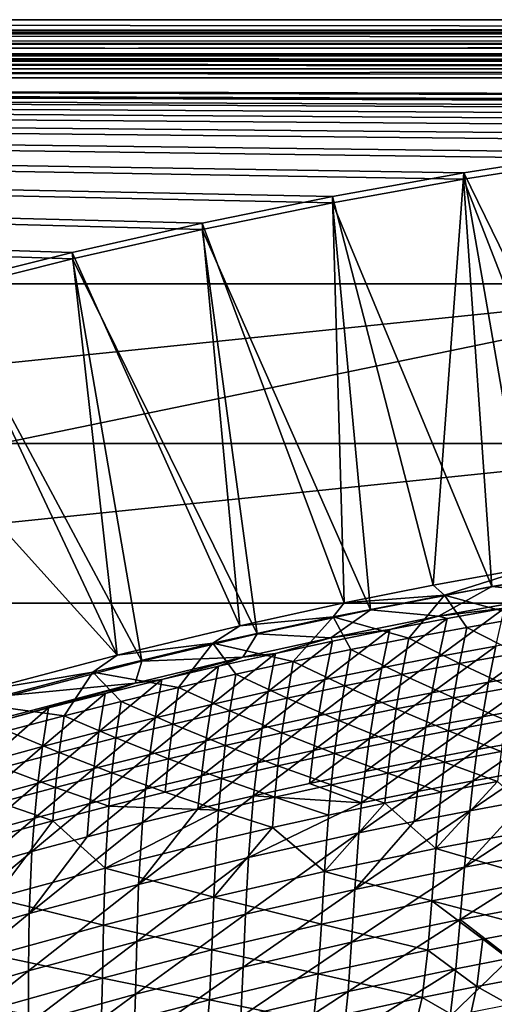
# Model space of a CAD drawing. Header units: metres. Extents: x 0 to 1400, y -1400 to 0.
# Tile 187 of 256: x 698 to 758, y -123 to 0. Entities that reach past the tile are written whole.
import ezdxf

# ---------------------------------------------------------------- set-up
doc = ezdxf.new("R2010")
doc.units = ezdxf.units.M

msp = doc.modelspace()

# ---------------------------------------------------------------- linework, layer by layer
at = {"layer": 'None'}
for points in [[(11.242748, -1.294015, -5.865956), (1290.58252, -1.294015, -5.865956), (9.948733, 0, -80)], [(1290.58252, -1.294015, -5.865956), (1291.388062, 0, -80), (9.948733, 0, -80)], [(1291.388062, -2.999513, -80.052353), (9.948733, -2.999543, -80.052361), (1291.388062, 0, -80)], [(9.948733, -2.999543, -80.052361), (9.948733, 0, -80), (1291.388062, 0, -80)], [(11.242748, -1.777934, -3.61347), (1290.58313, -1.426031, -4.71613), (11.242748, -1.294015, -5.865956)], [(1290.58313, -1.426031, -4.71613), (1290.58313, -1.331961, -5.287838), (11.242748, -1.294015, -5.865956)], [(11.242748, -1.294015, -5.865956), (1290.58313, -1.331961, -5.287838), (1290.58252, -1.294015, -5.865956)], [(11.242748, -1.777934, -3.61347), (1290.58313, -1.777693, -3.61342), (1290.58313, -1.426031, -4.71613)], [(1290.58313, -2.33552, -2.599289), (1290.58313, -1.777693, -3.61342), (11.242748, -1.777934, -3.61347)], [(11.242748, -3.078722, -1.711938), (1290.58313, -2.33552, -2.599289), (11.242748, -1.777934, -3.61347)], [(11.242748, -3.078722, -1.711938), (1290.58313, -3.078547, -1.711852), (1290.58313, -2.33552, -2.599289)], [(9.948733, -2.999543, -80.052361), (1291.388062, -2.999513, -80.052353), (11.242748, -4.293558, -5.918313)], [(1291.388062, -2.999513, -80.052353), (1290.58313, -4.293558, -5.918313), (11.242748, -4.293558, -5.918313)], [(1290.58313, -3.978847, -0.984463), (1290.58313, -3.078547, -1.711852), (11.242748, -3.078722, -1.711938)], [(11.242748, -5.002666, -0.444534), (1290.58313, -3.978847, -0.984463), (11.242748, -3.078722, -1.711938)], [(1290.58313, -5.002582, -0.444461), (1290.58313, -3.978847, -0.984463), (11.242748, -5.002666, -0.444534)], [(11.242748, -4.534307, -4.797701), (11.242748, -4.293558, -5.918313), (1290.58313, -4.534073, -4.797638)], [(11.242748, -4.293558, -5.918313), (1290.58313, -4.293558, -5.918313), (1290.58313, -4.534073, -4.797638)], [(11.242748, -4.534307, -4.797701), (1290.58313, -4.534073, -4.797638), (1290.58313, -5.181283, -3.851596)], [(11.242748, -5.181449, -3.851689), (11.242748, -4.534307, -4.797701), (1290.58313, -5.181283, -3.851596)], [(1290.58313, -6.111274, -0.112144), (1290.58313, -5.002582, -0.444461), (11.242748, -5.002666, -0.444534)], [(1290.58313, -6.111274, -0.112144), (11.242748, -5.002666, -0.444534), (11.242748, -7.263255)], [(11.242748, -5.181449, -3.851689), (1290.58313, -5.181283, -3.851596), (1290.58313, -6.138533, -3.221081)], [(11.242748, -6.138612, -3.221156), (11.242748, -5.181449, -3.851689), (1290.58313, -6.138533, -3.221081)], [(1290.58252, -7.263255), (1290.58313, -6.111274, -0.112144), (11.242748, -7.263255)], [(11.242748, -6.138612, -3.221156), (1290.58313, -6.138533, -3.221081), (1290.58313, -7.263255, -3)], [(11.242748, -7.263255, -3), (11.242748, -6.138612, -3.221156), (1290.58313, -7.263255, -3)], [(836.949829, -10.977645), (853.625793, -10.405228), (11.242748, -7.263255)], [(853.625793, -10.405228), (870.310974, -10.261849), (11.242748, -7.263255)], [(11.242748, -7.263255), (870.310974, -10.261849), (1290.58252, -7.263255)], [(688.825378, -34.007324), (705.013, -29.960176), (11.242748, -7.263255)], [(705.013, -29.960176), (721.284912, -26.266157), (11.242748, -7.263255)], [(11.242748, -7.263255), (721.284912, -26.266157), (737.634521, -22.93314)], [(737.634521, -22.93314), (754.055054, -19.969168), (11.242748, -7.263255)], [(754.055054, -19.969168), (770.539185, -17.38246), (11.242748, -7.263255)], [(11.242748, -7.263255), (770.539185, -17.38246), (787.079224, -15.18139)], [(787.079224, -15.18139), (803.666931, -13.374467), (11.242748, -7.263255)], [(803.666931, -13.374467), (820.293579, -11.970314), (11.242748, -7.263255)], [(11.242748, -7.263255), (820.293579, -11.970314), (836.949829, -10.977645)], [(1290.58313, -7.263255, -3), (870.462891, -9.488538, -3), (11.242748, -7.263255, -3)], [(870.462891, -9.488538, -3), (853.758728, -9.628205, -3), (11.242748, -7.263255, -3)], [(11.242748, -7.263255, -3), (853.758728, -9.628205, -3), (837.063599, -10.197457, -3)], [(837.063599, -10.197457, -3), (820.388184, -11.187504, -3), (11.242748, -7.263255, -3)], [(820.388184, -11.187504, -3), (803.74231, -12.58958, -3), (11.242748, -7.263255, -3)], [(11.242748, -7.263255, -3), (803.74231, -12.58958, -3), (787.135315, -14.394966, -3)], [(787.135315, -14.394966, -3), (770.575989, -16.595037, -3), (11.242748, -7.263255, -3)], [(770.575989, -16.595037, -3), (754.07251, -19.181286, -3), (11.242748, -7.263255, -3)], [(11.242748, -7.263255, -3), (754.07251, -19.181286, -3), (737.63269, -22.145329, -3)], [(737.63269, -22.145329, -3), (721.263855, -25.478949, -3), (11.242748, -7.263255, -3)], [(721.263855, -25.478949, -3), (704.972717, -29.174078, -3), (11.242748, -7.263255, -3)], [(11.242748, -7.263255, -3), (704.972717, -29.174078, -3), (688.765869, -33.222866, -3)], [(770.575989, -16.595037, -3), (777.110229, -66.281952, -32.12991), (754.07251, -19.181286, -3)], [(754.055054, -19.969168), (772.894348, -68.432579, -29.544744), (770.539185, -17.38246)], [(754.07251, -19.181286, -3), (750.232056, -70.843529, -32.129791), (737.63269, -22.145329, -3)], [(754.07251, -19.181286, -3), (762.713806, -68.584549, -32.129856), (750.232056, -70.843529, -32.129791)], [(777.110229, -66.281952, -32.12991), (762.713806, -68.584549, -32.129856), (754.07251, -19.181286, -3)], [(737.634521, -22.93314), (757.604858, -70.995949, -29.54468), (754.055054, -19.969168)], [(757.604858, -70.995949, -29.54468), (772.894348, -68.432579, -29.544744), (754.055054, -19.969168)], [(737.63269, -22.145329, -3), (739.072205, -73.067513, -32.129719), (721.263855, -25.478949, -3)], [(750.232056, -70.843529, -32.129791), (739.072205, -73.067513, -32.129719), (737.63269, -22.145329, -3)], [(721.284912, -26.266157), (742.378723, -73.911308, -29.54459), (737.634521, -22.93314)], [(742.378723, -73.911308, -29.54459), (757.604858, -70.995949, -29.54468), (737.634521, -22.93314)], [(721.263855, -25.478949, -3), (726.00415, -75.914383, -32.129616), (704.972717, -29.174078, -3)], [(739.072205, -73.067513, -32.129719), (726.00415, -75.914383, -32.129616), (721.263855, -25.478949, -3)], [(705.013, -29.960176), (728.179688, -76.951935, -29.544481), (721.284912, -26.266157)], [(728.179688, -76.951935, -29.544481), (742.378723, -73.911308, -29.54459), (721.284912, -26.266157)], [(704.972717, -29.174078, -3), (710.605713, -79.60144, -32.129463), (688.765869, -33.222866, -3)], [(726.00415, -75.914383, -32.129616), (710.605713, -79.60144, -32.129463), (704.972717, -29.174078, -3)], [(688.825378, -34.007324), (713.693542, -80.370522, -29.544344), (705.013, -29.960176)], [(713.693542, -80.370522, -29.544344), (728.179688, -76.951935, -29.544481), (705.013, -29.960176)], [(710.605713, -79.60144, -32.129463), (672.649414, -37.617607, -3), (688.765869, -33.222866, -3)], [(697.369019, -84.601967, -29.544153), (713.693542, -80.370522, -29.544344), (688.825378, -34.007324)], [(710.605713, -79.60144, -32.129463), (693.795593, -84.03299, -32.129261), (672.649414, -37.617607, -3)], [(750.232056, -70.843529, -32.129791), (762.713806, -68.584549, -32.129856), (751.658691, -72.073235, -32.845051)], [(751.658691, -72.073235, -32.845051), (762.713806, -68.584549, -32.129856), (767.087219, -69.394539, -32.844913)], [(757.604858, -70.995949, -29.54468), (766.683533, -71.903687, -30.960613), (772.894348, -68.432579, -29.544744)], [(751.658691, -72.073235, -32.845051), (767.087219, -69.394539, -32.844913), (761.727295, -74.841988, -60.681328)], [(739.072205, -73.067513, -32.129719), (750.232056, -70.843529, -32.129791), (751.658691, -72.073235, -32.845051)], [(742.378723, -73.911308, -29.54459), (750.917419, -74.716507, -30.96006), (757.604858, -70.995949, -29.54468)], [(750.917419, -74.716507, -30.96006), (766.683533, -71.903687, -30.960613), (757.604858, -70.995949, -29.54468)], [(739.072205, -73.067513, -32.129719), (751.658691, -72.073235, -32.845051), (737.718201, -74.807327, -32.845058)], [(737.718201, -74.807327, -32.845058), (751.658691, -72.073235, -32.845051), (747.172607, -77.474823, -60.683544)], [(751.658691, -72.073235, -32.845051), (754.44104, -76.119492, -60.682446), (747.172607, -77.474823, -60.683544)], [(766.683533, -71.903687, -30.960613), (750.917419, -74.716507, -30.96006), (759.16864, -73.727127, -32.349682)], [(754.44104, -76.119492, -60.682446), (751.658691, -72.073235, -32.845051), (761.727295, -74.841988, -60.681328)], [(726.00415, -75.914383, -32.129616), (739.072205, -73.067513, -32.129719), (737.718201, -74.807327, -32.845058)], [(728.179688, -76.951935, -29.544481), (737.40448, -77.435829, -30.959568), (742.378723, -73.911308, -29.54459)], [(737.40448, -77.435829, -30.959568), (750.917419, -74.716507, -30.96006), (742.378723, -73.911308, -29.54459)], [(750.917419, -74.716507, -30.96006), (751.972351, -75.024422, -32.349884), (759.16864, -73.727127, -32.349682)], [(759.16864, -73.727127, -32.349682), (750.930176, -79.787529, -60.209412), (758.085693, -78.478088, -60.208244)], [(759.16864, -73.727127, -32.349682), (751.972351, -75.024422, -32.349884), (750.930176, -79.787529, -60.209412)], [(726.00415, -75.914383, -32.129616), (737.718201, -74.807327, -32.845058), (722.596985, -78.108124, -32.8451)], [(722.596985, -78.108124, -32.8451), (737.718201, -74.807327, -32.845058), (732.690613, -80.416451, -60.685677)], [(732.690613, -80.416451, -60.685677), (737.718201, -74.807327, -32.845058), (739.922424, -78.907349, -60.68462)], [(750.917419, -74.716507, -30.96006), (737.40448, -77.435829, -30.959568), (744.78949, -76.398773, -32.350098)], [(737.718201, -74.807327, -32.845058), (747.172607, -77.474823, -60.683544), (739.922424, -78.907349, -60.68462)], [(751.972351, -75.024422, -32.349884), (743.788391, -81.173332, -60.210564), (750.930176, -79.787529, -60.209412)], [(743.788391, -81.173332, -60.210564), (751.972351, -75.024422, -32.349884), (744.78949, -76.398773, -32.350098)], [(751.972351, -75.024422, -32.349884), (750.917419, -74.716507, -30.96006), (744.78949, -76.398773, -32.350098)], [(754.44104, -76.119492, -60.682446), (761.727295, -74.841988, -60.681328), (760.782043, -79.357216, -88.560524)], [(710.605713, -79.60144, -32.129463), (726.00415, -75.914383, -32.129616), (722.596985, -78.108124, -32.8451)], [(744.78949, -76.398773, -32.350098), (737.620422, -77.849449, -32.350334), (736.661011, -82.634758, -60.211704)], [(736.661011, -82.634758, -60.211704), (743.788391, -81.173332, -60.210564), (744.78949, -76.398773, -32.350098)], [(744.78949, -76.398773, -32.350098), (737.40448, -77.435829, -30.959568), (737.620422, -77.849449, -32.350334)], [(747.172607, -77.474823, -60.683544), (754.44104, -76.119492, -60.682446), (753.536621, -80.646431, -88.562721)], [(754.44104, -76.119492, -60.682446), (760.782043, -79.357216, -88.560524), (753.536621, -80.646431, -88.562721)], [(713.693542, -80.370522, -29.544344), (726.385986, -79.861595, -30.959169), (728.179688, -76.951935, -29.544481)], [(726.385986, -79.861595, -30.959169), (737.40448, -77.435829, -30.959568), (728.179688, -76.951935, -29.544481)], [(737.40448, -77.435829, -30.959568), (726.385986, -79.861595, -30.959169), (730.465698, -79.375687, -32.350582)], [(737.40448, -77.435829, -30.959568), (730.465698, -79.375687, -32.350582), (737.620422, -77.849449, -32.350334)], [(739.922424, -78.907349, -60.68462), (747.172607, -77.474823, -60.683544), (746.309448, -82.012909, -88.564865)], [(747.172607, -77.474823, -60.683544), (753.536621, -80.646431, -88.562721), (746.309448, -82.012909, -88.564865)], [(765.254456, -77.245796, -60.207069), (758.085693, -78.478088, -60.208244), (757.171143, -83.001678, -88.106613)], [(765.254456, -77.245796, -60.207069), (757.171143, -83.001678, -88.106613), (764.299866, -81.757675, -88.104462)], [(710.605713, -79.60144, -32.129463), (722.596985, -78.108124, -32.8451), (707.561584, -81.734589, -32.845119)], [(707.561584, -81.734589, -32.845119), (722.596985, -78.108124, -32.8451), (718.283325, -83.661873, -60.687717)], [(718.283325, -83.661873, -60.687717), (722.596985, -78.108124, -32.8451), (725.477478, -82.001503, -60.68671)], [(725.477478, -82.001503, -60.68671), (722.596985, -78.108124, -32.8451), (732.690613, -80.416451, -60.685677)], [(737.620422, -77.849449, -32.350334), (730.465698, -79.375687, -32.350582), (729.54834, -84.171028, -60.212826)], [(737.620422, -77.849449, -32.350334), (729.54834, -84.171028, -60.212826), (736.661011, -82.634758, -60.211704)], [(739.10083, -83.456001, -88.56694), (732.690613, -80.416451, -60.685677), (739.922424, -78.907349, -60.68462)], [(746.309448, -82.012909, -88.564865), (739.10083, -83.456001, -88.56694), (739.922424, -78.907349, -60.68462)], [(758.085693, -78.478088, -60.208244), (750.930176, -79.787529, -60.209412), (750.056091, -84.32225, -88.108711)], [(758.085693, -78.478088, -60.208244), (750.056091, -84.32225, -88.108711), (757.171143, -83.001678, -88.106613)], [(693.795593, -84.03299, -32.129261), (710.605713, -79.60144, -32.129463), (707.561584, -81.734589, -32.845119)], [(712.859863, -83.09288, -30.958696), (726.385986, -79.861595, -30.959169), (713.693542, -80.370522, -29.544344)], [(726.385986, -79.861595, -30.959169), (712.859863, -83.09288, -30.958696), (716.201355, -82.651909, -32.351131)], [(723.325867, -80.976753, -32.350849), (726.385986, -79.861595, -30.959169), (716.201355, -82.651909, -32.351131)], [(730.465698, -79.375687, -32.350582), (722.45105, -85.781395, -60.213932), (729.54834, -84.171028, -60.212826)], [(730.465698, -79.375687, -32.350582), (723.325867, -80.976753, -32.350849), (722.45105, -85.781395, -60.213932)], [(726.385986, -79.861595, -30.959169), (723.325867, -80.976753, -32.350849), (730.465698, -79.375687, -32.350582)], [(750.930176, -79.787529, -60.209412), (742.955139, -85.71862, -88.110748), (750.056091, -84.32225, -88.108711)], [(750.930176, -79.787529, -60.209412), (743.788391, -81.173332, -60.210564), (742.955139, -85.71862, -88.110748)], [(753.536621, -80.646431, -88.562721), (760.782043, -79.357216, -88.560524), (759.987305, -83.657928, -116.462608)], [(697.369019, -84.601967, -29.544153), (712.859863, -83.09288, -30.958696), (713.693542, -80.370522, -29.544344)], [(723.325867, -80.976753, -32.350849), (715.369507, -87.465088, -60.215019), (722.45105, -85.781395, -60.213932)], [(716.201355, -82.651909, -32.351131), (715.369507, -87.465088, -60.215019), (723.325867, -80.976753, -32.350849)], [(725.477478, -82.001503, -60.68671), (732.690613, -80.416451, -60.685677), (731.91095, -84.975067, -88.568954)], [(732.690613, -80.416451, -60.685677), (739.10083, -83.456001, -88.56694), (731.91095, -84.975067, -88.568954)], [(743.788391, -81.173332, -60.210564), (735.868896, -87.190002, -88.112724), (742.955139, -85.71862, -88.110748)], [(735.868896, -87.190002, -88.112724), (743.788391, -81.173332, -60.210564), (736.661011, -82.634758, -60.211704)], [(746.309448, -82.012909, -88.564865), (753.536621, -80.646431, -88.562721), (752.782288, -84.957855, -116.465691)], [(753.536621, -80.646431, -88.562721), (759.987305, -83.657928, -116.462608), (752.782288, -84.957855, -116.465691)], [(693.795593, -84.03299, -32.129261), (707.561584, -81.734589, -32.845119), (692.61908, -85.677979, -32.845051)], [(692.61908, -85.677979, -32.845051), (707.561584, -81.734589, -32.845119), (703.95282, -87.206108, -60.689648)], [(703.95282, -87.206108, -60.689648), (707.561584, -81.734589, -32.845119), (711.108337, -85.39695, -60.688698)], [(707.561584, -81.734589, -32.845119), (718.283325, -83.661873, -60.687717), (711.108337, -85.39695, -60.688698)], [(724.740173, -86.56945, -88.570908), (718.283325, -83.661873, -60.687717), (725.477478, -82.001503, -60.68671)], [(731.91095, -84.975067, -88.568954), (724.740173, -86.56945, -88.570908), (725.477478, -82.001503, -60.68671)], [(736.661011, -82.634758, -60.211704), (729.54834, -84.171028, -60.212826), (728.797852, -88.735626, -88.114632)], [(728.797852, -88.735626, -88.114632), (735.868896, -87.190002, -88.112724), (736.661011, -82.634758, -60.211704)], [(745.595764, -86.334587, -116.468689), (739.10083, -83.456001, -88.56694), (746.309448, -82.012909, -88.564865)], [(752.782288, -84.957855, -116.465691), (745.595764, -86.334587, -116.468689), (746.309448, -82.012909, -88.564865)], [(764.299866, -81.757675, -88.104462), (756.406738, -87.309875, -116.026573), (763.495789, -86.055222, -116.023613)], [(757.171143, -83.001678, -88.106613), (756.406738, -87.309875, -116.026573), (764.299866, -81.757675, -88.104462)], [(693.004761, -88.336937, -30.958075), (712.859863, -83.09288, -30.958696), (697.369019, -84.601967, -29.544153)], [(712.859863, -83.09288, -30.958696), (693.004761, -88.336937, -30.958075), (694.924866, -88.114426, -32.352074)], [(702.000366, -86.221466, -32.351742), (712.859863, -83.09288, -30.958696), (694.924866, -88.114426, -32.352074)], [(709.092712, -84.400391, -32.351429), (712.859863, -83.09288, -30.958696), (702.000366, -86.221466, -32.351742)], [(709.092712, -84.400391, -32.351429), (708.304382, -89.221359, -60.216087), (716.201355, -82.651909, -32.351131)], [(708.304382, -89.221359, -60.216087), (715.369507, -87.465088, -60.215019), (716.201355, -82.651909, -32.351131)], [(716.201355, -82.651909, -32.351131), (712.859863, -83.09288, -30.958696), (709.092712, -84.400391, -32.351429)], [(711.108337, -85.39695, -60.688698), (718.283325, -83.661873, -60.687717), (717.588684, -88.238525, -88.572792)], [(717.588684, -88.238525, -88.572792), (718.283325, -83.661873, -60.687717), (724.740173, -86.56945, -88.570908)], [(731.91095, -84.975067, -88.568954), (739.10083, -83.456001, -88.56694), (738.428101, -87.78746, -116.471603)], [(739.10083, -83.456001, -88.56694), (745.595764, -86.334587, -116.468689), (738.428101, -87.78746, -116.471603)], [(757.171143, -83.001678, -88.106613), (750.056091, -84.32225, -88.108711), (749.331604, -88.64064, -116.029434)], [(756.406738, -87.309875, -116.026573), (757.171143, -83.001678, -88.106613), (749.331604, -88.64064, -116.029434)], [(752.782288, -84.957855, -116.465691), (759.987305, -83.657928, -116.462608), (759.323975, -87.758751, -144.383469)], [(708.304382, -89.221359, -60.216087), (709.092712, -84.400391, -32.351429), (701.255981, -91.049438, -60.217136)], [(701.255981, -91.049438, -60.217136), (709.092712, -84.400391, -32.351429), (702.000366, -86.221466, -32.351742)], [(729.54834, -84.171028, -60.212826), (722.45105, -85.781395, -60.213932), (721.742493, -90.354713, -88.11647)], [(729.54834, -84.171028, -60.212826), (721.742493, -90.354713, -88.11647), (728.797852, -88.735626, -88.114632)], [(731.279541, -89.315819, -116.474419), (724.740173, -86.56945, -88.570908), (731.91095, -84.975067, -88.568954)], [(738.428101, -87.78746, -116.471603), (731.279541, -89.315819, -116.474419), (731.91095, -84.975067, -88.568954)], [(750.056091, -84.32225, -88.108711), (742.955139, -85.71862, -88.110748), (742.270935, -90.046722, -116.032204)], [(750.056091, -84.32225, -88.108711), (742.270935, -90.046722, -116.032204), (749.331604, -88.64064, -116.029434)], [(752.782288, -84.957855, -116.465691), (752.158691, -89.068459, -144.387253), (745.595764, -86.334587, -116.468689)], [(752.158691, -89.068459, -144.387253), (752.782288, -84.957855, -116.465691), (759.323975, -87.758751, -144.383469)], [(696.817017, -89.088722, -60.690571), (692.61908, -85.677979, -32.845051), (703.95282, -87.206108, -60.689648)], [(702.000366, -86.221466, -32.351742), (694.924866, -88.114426, -32.352074), (694.224976, -92.948616, -60.218163)], [(694.224976, -92.948616, -60.218163), (701.255981, -91.049438, -60.217136), (702.000366, -86.221466, -32.351742)], [(711.108337, -85.39695, -60.688698), (710.456848, -89.981644, -88.5746), (703.95282, -87.206108, -60.689648)], [(711.108337, -85.39695, -60.688698), (717.588684, -88.238525, -88.572792), (710.456848, -89.981644, -88.5746)], [(722.45105, -85.781395, -60.213932), (714.703308, -92.046494, -88.11824), (721.742493, -90.354713, -88.11647)], [(722.45105, -85.781395, -60.213932), (715.369507, -87.465088, -60.215019), (714.703308, -92.046494, -88.11824)], [(742.955139, -85.71862, -88.110748), (735.22522, -91.527313, -116.034882), (742.270935, -90.046722, -116.032204)], [(742.955139, -85.71862, -88.110748), (735.868896, -87.190002, -88.112724), (735.22522, -91.527313, -116.034882)], [(745.595764, -86.334587, -116.468689), (745.012146, -90.454628, -144.39093), (738.428101, -87.78746, -116.471603)], [(752.158691, -89.068459, -144.387253), (745.012146, -90.454628, -144.39093), (745.595764, -86.334587, -116.468689)], [(763.495789, -86.055222, -116.023613), (755.773315, -91.417351, -143.96376), (762.823364, -90.152985, -143.960175)], [(763.495789, -86.055222, -116.023613), (756.406738, -87.309875, -116.026573), (755.773315, -91.417351, -143.96376)], [(696.817017, -89.088722, -60.690571), (703.95282, -87.206108, -60.689648), (703.344849, -91.798164, -88.57634)], [(703.95282, -87.206108, -60.689648), (710.456848, -89.981644, -88.5746), (703.344849, -91.798164, -88.57634)], [(715.369507, -87.465088, -60.215019), (707.680908, -93.810196, -88.119942), (714.703308, -92.046494, -88.11824)], [(715.369507, -87.465088, -60.215019), (708.304382, -89.221359, -60.216087), (707.680908, -93.810196, -88.119942)], [(724.150391, -90.918983, -116.477142), (717.588684, -88.238525, -88.572792), (724.740173, -86.56945, -88.570908)], [(724.150391, -90.918983, -116.477142), (724.740173, -86.56945, -88.570908), (731.279541, -89.315819, -116.474419)], [(735.868896, -87.190002, -88.112724), (728.195068, -93.081635, -116.037453), (735.22522, -91.527313, -116.034882)], [(728.195068, -93.081635, -116.037453), (735.868896, -87.190002, -88.112724), (728.797852, -88.735626, -88.114632)], [(756.406738, -87.309875, -116.026573), (748.737427, -92.757439, -143.967224), (755.773315, -91.417351, -143.96376)], [(748.737427, -92.757439, -143.967224), (756.406738, -87.309875, -116.026573), (749.331604, -88.64064, -116.029434)], [(717.588684, -88.238525, -88.572792), (717.040833, -92.596306, -116.479767), (710.456848, -89.981644, -88.5746)], [(717.040833, -92.596306, -116.479767), (717.588684, -88.238525, -88.572792), (724.150391, -90.918983, -116.477142)], [(728.797852, -88.735626, -88.114632), (721.742493, -90.354713, -88.11647), (721.180847, -94.7089, -116.039917)], [(721.180847, -94.7089, -116.039917), (728.195068, -93.081635, -116.037453), (728.797852, -88.735626, -88.114632)], [(738.428101, -87.78746, -116.471603), (737.884705, -91.916565, -144.394501), (731.279541, -89.315819, -116.474419)], [(745.012146, -90.454628, -144.39093), (737.884705, -91.916565, -144.394501), (738.428101, -87.78746, -116.471603)], [(749.331604, -88.64064, -116.029434), (742.270935, -90.046722, -116.032204), (741.716248, -94.17244, -143.970581)], [(748.737427, -92.757439, -143.967224), (749.331604, -88.64064, -116.029434), (741.716248, -94.17244, -143.970581)], [(758.773254, -91.674835, -172.321823), (752.158691, -89.068459, -144.387253), (759.323975, -87.758751, -144.383469)], [(696.817017, -89.088722, -60.690571), (703.344849, -91.798164, -88.57634), (696.25293, -93.687454, -88.577995)], [(707.680908, -93.810196, -88.119942), (708.304382, -89.221359, -60.216087), (700.67572, -95.645035, -88.121567)], [(700.67572, -95.645035, -88.121567), (708.304382, -89.221359, -60.216087), (701.255981, -91.049438, -60.217136)], [(703.344849, -91.798164, -88.57634), (710.456848, -89.981644, -88.5746), (709.951233, -94.34713, -116.482285)], [(710.456848, -89.981644, -88.5746), (717.040833, -92.596306, -116.479767), (709.951233, -94.34713, -116.482285)], [(731.279541, -89.315819, -116.474419), (730.776672, -93.453583, -144.397964), (724.150391, -90.918983, -116.477142)], [(737.884705, -91.916565, -144.394501), (730.776672, -93.453583, -144.397964), (731.279541, -89.315819, -116.474419)], [(752.158691, -89.068459, -144.387253), (751.646851, -92.993515, -172.326141), (745.012146, -90.454628, -144.39093)], [(751.646851, -92.993515, -172.326141), (752.158691, -89.068459, -144.387253), (758.773254, -91.674835, -172.321823)], [(693.688293, -97.550285, -88.123116), (701.255981, -91.049438, -60.217136), (694.224976, -92.948616, -60.218163)], [(700.67572, -95.645035, -88.121567), (701.255981, -91.049438, -60.217136), (693.688293, -97.550285, -88.123116)], [(721.742493, -90.354713, -88.11647), (714.703308, -92.046494, -88.11824), (714.183289, -96.408318, -116.042274)], [(721.742493, -90.354713, -88.11647), (714.183289, -96.408318, -116.042274), (721.180847, -94.7089, -116.039917)], [(723.688171, -95.064995, -144.401306), (717.040833, -92.596306, -116.479767), (724.150391, -90.918983, -116.477142)], [(730.776672, -93.453583, -144.397964), (723.688171, -95.064995, -144.401306), (724.150391, -90.918983, -116.477142)], [(742.270935, -90.046722, -116.032204), (735.22522, -91.527313, -116.034882), (734.710327, -95.661552, -143.973816)], [(742.270935, -90.046722, -116.032204), (734.710327, -95.661552, -143.973816), (741.716248, -94.17244, -143.970581)], [(745.012146, -90.454628, -144.39093), (744.539429, -94.388374, -172.330353), (737.884705, -91.916565, -144.394501)], [(751.646851, -92.993515, -172.326141), (744.539429, -94.388374, -172.330353), (745.012146, -90.454628, -144.39093)], [(762.823364, -90.152985, -143.960175), (755.773315, -91.417351, -143.96376), (755.251587, -95.339569, -171.917984)], [(762.823364, -90.152985, -143.960175), (755.251587, -95.339569, -171.917984), (762.263428, -94.066345, -171.91391)], [(696.25293, -93.687454, -88.577995), (703.344849, -91.798164, -88.57634), (702.881836, -96.170776, -116.484695)], [(703.344849, -91.798164, -88.57634), (709.951233, -94.34713, -116.482285), (702.881836, -96.170776, -116.484695)], [(714.703308, -92.046494, -88.11824), (707.202698, -98.1791, -116.044525), (714.183289, -96.408318, -116.042274)], [(714.703308, -92.046494, -88.11824), (707.680908, -93.810196, -88.119942), (707.202698, -98.1791, -116.044525)], [(735.22522, -91.527313, -116.034882), (727.720093, -97.223969, -143.976929), (734.710327, -95.661552, -143.973816)], [(735.22522, -91.527313, -116.034882), (728.195068, -93.081635, -116.037453), (727.720093, -97.223969, -143.976929)], [(737.884705, -91.916565, -144.394501), (737.451233, -95.858711, -172.334442), (730.776672, -93.453583, -144.397964)], [(744.539429, -94.388374, -172.330353), (737.451233, -95.858711, -172.334442), (737.884705, -91.916565, -144.394501)], [(755.773315, -91.417351, -143.96376), (748.254028, -96.68821, -171.921951), (755.251587, -95.339569, -171.917984)], [(755.773315, -91.417351, -143.96376), (748.737427, -92.757439, -143.967224), (748.254028, -96.68821, -171.921951)], [(758.315857, -95.421333, -200.275085), (751.646851, -92.993515, -172.326141), (758.773254, -91.674835, -172.321823)], [(696.25293, -93.687454, -88.577995), (702.881836, -96.170776, -116.484695), (695.832947, -98.066605, -116.487)], [(709.951233, -94.34713, -116.482285), (717.040833, -92.596306, -116.479767), (716.61969, -96.750137, -144.404541)], [(716.61969, -96.750137, -144.404541), (717.040833, -92.596306, -116.479767), (723.688171, -95.064995, -144.401306)], [(728.195068, -93.081635, -116.037453), (720.746216, -98.858887, -143.979919), (727.720093, -97.223969, -143.976929)], [(720.746216, -98.858887, -143.979919), (728.195068, -93.081635, -116.037453), (721.180847, -94.7089, -116.039917)], [(730.776672, -93.453583, -144.397964), (730.382629, -97.403816, -172.338394), (723.688171, -95.064995, -144.401306)], [(737.451233, -95.858711, -172.334442), (730.382629, -97.403816, -172.338394), (730.776672, -93.453583, -144.397964)], [(748.737427, -92.757439, -143.967224), (741.271423, -98.111435, -171.925766), (748.254028, -96.68821, -171.921951)], [(741.271423, -98.111435, -171.925766), (748.737427, -92.757439, -143.967224), (741.716248, -94.17244, -143.970581)], [(751.646851, -92.993515, -172.326141), (751.227295, -96.748245, -200.279816), (744.539429, -94.388374, -172.330353)], [(751.227295, -96.748245, -200.279816), (751.646851, -92.993515, -172.326141), (758.315857, -95.421333, -200.275085)], [(707.202698, -98.1791, -116.044525), (707.680908, -93.810196, -88.119942), (700.239807, -100.020454, -116.046654)], [(700.239807, -100.020454, -116.046654), (707.680908, -93.810196, -88.119942), (700.67572, -95.645035, -88.121567)], [(702.881836, -96.170776, -116.484695), (709.951233, -94.34713, -116.482285), (709.57135, -98.508308, -144.407639)], [(709.951233, -94.34713, -116.482285), (716.61969, -96.750137, -144.404541), (709.57135, -98.508308, -144.407639)], [(721.180847, -94.7089, -116.039917), (714.183289, -96.408318, -116.042274), (713.789185, -100.565498, -143.982758)], [(713.789185, -100.565498, -143.982758), (720.746216, -98.858887, -143.979919), (721.180847, -94.7089, -116.039917)], [(741.716248, -94.17244, -143.970581), (734.710327, -95.661552, -143.973816), (741.271423, -98.111435, -171.925766)], [(744.539429, -94.388374, -172.330353), (744.157837, -98.151138, -200.284409), (737.451233, -95.858711, -172.334442)], [(751.227295, -96.748245, -200.279816), (744.157837, -98.151138, -200.284409), (744.539429, -94.388374, -172.330353)], [(762.263428, -94.066345, -171.91391), (755.251587, -95.339569, -171.917984), (754.822144, -99.091652, -199.88623)], [(754.822144, -99.091652, -199.88623), (761.796875, -97.81031, -199.881775), (762.263428, -94.066345, -171.91391)], [(700.67572, -95.645035, -88.121567), (693.688293, -97.550285, -88.123116), (693.294922, -101.931625, -116.048668)], [(700.239807, -100.020454, -116.046654), (700.67572, -95.645035, -88.121567), (693.294922, -101.931625, -116.048668)], [(695.832947, -98.066605, -116.487), (702.881836, -96.170776, -116.484695), (702.543518, -100.338837, -144.410614)], [(702.881836, -96.170776, -116.484695), (709.57135, -98.508308, -144.407639), (702.543518, -100.338837, -144.410614)], [(723.333862, -99.022987, -172.342239), (716.61969, -96.750137, -144.404541), (723.688171, -95.064995, -144.401306)], [(730.382629, -97.403816, -172.338394), (723.333862, -99.022987, -172.342239), (723.688171, -95.064995, -144.401306)], [(734.710327, -95.661552, -143.973816), (727.720093, -97.223969, -143.976929), (741.271423, -98.111435, -171.925766)], [(737.451233, -95.858711, -172.334442), (737.107788, -99.62928, -200.288864), (730.382629, -97.403816, -172.338394)], [(744.157837, -98.151138, -200.284409), (737.107788, -99.62928, -200.288864), (737.451233, -95.858711, -172.334442)], [(755.251587, -95.339569, -171.917984), (748.254028, -96.68821, -171.921951), (747.861877, -100.448143, -199.890549)], [(755.251587, -95.339569, -171.917984), (747.861877, -100.448143, -199.890549), (754.822144, -99.091652, -199.88623)], [(750.586853, -103.807663, -256.219849), (751.227295, -96.748245, -200.279816), (758.315857, -95.421333, -200.275085)], [(750.586853, -103.807663, -256.219849), (758.315857, -95.421333, -200.275085), (764.63916, -101.20118, -256.209503)], [(714.183289, -96.408318, -116.042274), (707.202698, -98.1791, -116.044525), (706.849487, -102.343018, -143.985474)], [(714.183289, -96.408318, -116.042274), (706.849487, -102.343018, -143.985474), (713.789185, -100.565498, -143.982758)], [(709.57135, -98.508308, -144.407639), (716.61969, -96.750137, -144.404541), (723.333862, -99.022987, -172.342239)], [(727.720093, -97.223969, -143.976929), (720.746216, -98.858887, -143.979919), (713.297241, -108.328743, -199.909821)], [(713.297241, -108.328743, -199.909821), (727.073547, -104.96019, -199.902603), (727.720093, -97.223969, -143.976929)], [(723.333862, -99.022987, -172.342239), (730.382629, -97.403816, -172.338394), (730.077454, -101.181938, -200.293198)], [(727.720093, -97.223969, -143.976929), (727.073547, -104.96019, -199.902603), (741.271423, -98.111435, -171.925766)], [(730.382629, -97.403816, -172.338394), (737.107788, -99.62928, -200.288864), (730.077454, -101.181938, -200.293198)], [(748.254028, -96.68821, -171.921951), (740.916626, -101.878952, -199.89473), (747.861877, -100.448143, -199.890549)], [(748.254028, -96.68821, -171.921951), (741.271423, -98.111435, -171.925766), (740.916626, -101.878952, -199.89473)], [(744.157837, -98.151138, -200.284409), (751.227295, -96.748245, -200.279816), (750.586853, -103.807663, -256.219849)], [(754.16272, -106.145538, -255.849457), (767.985657, -103.629807, -255.839676), (768.7854, -96.605034, -199.877167)], [(768.7854, -96.605034, -199.877167), (761.796875, -97.81031, -199.881775), (754.16272, -106.145538, -255.849457)], [(702.543518, -100.338837, -144.410614), (695.536438, -102.241035, -144.413452), (695.832947, -98.066605, -116.487)], [(706.849487, -102.343018, -143.985474), (707.202698, -98.1791, -116.044525), (699.927673, -104.19062, -143.988052)], [(699.927673, -104.19062, -143.988052), (707.202698, -98.1791, -116.044525), (700.239807, -100.020454, -116.046654)], [(702.543518, -100.338837, -144.410614), (709.57135, -98.508308, -144.407639), (709.107666, -106.279762, -200.305283)], [(709.107666, -106.279762, -200.305283), (709.57135, -98.508308, -144.407639), (723.333862, -99.022987, -172.342239)], [(741.271423, -98.111435, -171.925766), (727.073547, -104.96019, -199.902603), (740.916626, -101.878952, -199.89473)], [(737.107788, -99.62928, -200.288864), (744.157837, -98.151138, -200.284409), (736.611206, -106.71711, -256.229614)], [(736.611206, -106.71711, -256.229614), (744.157837, -98.151138, -200.284409), (750.586853, -103.807663, -256.219849)], [(754.16272, -106.145538, -255.849457), (761.796875, -97.81031, -199.881775), (754.822144, -99.091652, -199.88623)], [(709.107666, -106.279762, -200.305283), (723.333862, -99.022987, -172.342239), (723.067078, -102.808388, -200.297379)], [(720.746216, -98.858887, -143.979919), (713.789185, -100.565498, -143.982758), (713.297241, -108.328743, -199.909821)], [(723.333862, -99.022987, -172.342239), (730.077454, -101.181938, -200.293198), (723.067078, -102.808388, -200.297379)], [(730.077454, -101.181938, -200.293198), (737.107788, -99.62928, -200.288864), (736.611206, -106.71711, -256.229614)], [(754.822144, -99.091652, -199.88623), (747.861877, -100.448143, -199.890549), (740.398376, -108.960342, -255.858627)], [(740.398376, -108.960342, -255.858627), (754.16272, -106.145538, -255.849457), (754.822144, -99.091652, -199.88623)], [(699.927673, -104.19062, -143.988052), (700.239807, -100.020454, -116.046654), (693.024231, -106.107559, -143.990479)], [(700.239807, -100.020454, -116.046654), (693.294922, -101.931625, -116.048668), (693.024231, -106.107559, -143.990479)], [(695.536438, -102.241035, -144.413452), (702.543518, -100.338837, -144.410614), (695.231873, -110.037582, -200.312561)], [(695.231873, -110.037582, -200.312561), (702.543518, -100.338837, -144.410614), (709.107666, -106.279762, -200.305283)], [(713.297241, -108.328743, -199.909821), (713.789185, -100.565498, -143.982758), (699.592224, -111.977982, -199.916351)], [(713.789185, -100.565498, -143.982758), (706.849487, -102.343018, -143.985474), (699.592224, -111.977982, -199.916351)], [(747.861877, -100.448143, -199.890549), (740.916626, -101.878952, -199.89473), (740.398376, -108.960342, -255.858627)], [(699.592224, -111.977982, -199.916351), (706.849487, -102.343018, -143.985474), (699.927673, -104.19062, -143.988052)], [(723.067078, -102.808388, -200.297379), (730.077454, -101.181938, -200.293198), (722.715332, -109.923172, -256.2388)], [(730.077454, -101.181938, -200.293198), (736.611206, -106.71711, -256.229614), (722.715332, -109.923172, -256.2388)], [(740.916626, -101.878952, -199.89473), (726.697449, -112.067307, -255.867142), (740.398376, -108.960342, -255.858627)], [(740.916626, -101.878952, -199.89473), (727.073547, -104.96019, -199.902603), (726.697449, -112.067307, -255.867142)], [(764.63916, -101.20118, -256.209503), (764.003784, -107.736351, -312.173248), (750.586853, -103.807663, -256.219849)], [(709.107666, -106.279762, -200.305283), (723.067078, -102.808388, -200.297379), (722.715332, -109.923172, -256.2388)], [(699.927673, -104.19062, -143.988052), (693.024231, -106.107559, -143.990479), (685.962708, -115.901459, -199.92215)], [(685.962708, -115.901459, -199.92215), (699.592224, -111.977982, -199.916351), (699.927673, -104.19062, -143.988052)], [(750.586853, -103.807663, -256.219849), (750.081116, -110.36866, -312.183197), (736.611206, -106.71711, -256.229614)], [(764.003784, -107.736351, -312.173248), (750.081116, -110.36866, -312.183197), (750.586853, -103.807663, -256.219849)], [(754.16272, -106.145538, -255.849457), (753.639832, -112.701332, -311.831818), (767.985657, -103.629807, -255.839676)], [(753.639832, -112.701332, -311.831818), (767.335693, -110.160187, -311.822388), (767.985657, -103.629807, -255.839676)], [(727.073547, -104.96019, -199.902603), (713.064453, -115.459602, -255.874954), (726.697449, -112.067307, -255.867142)], [(713.064453, -115.459602, -255.874954), (727.073547, -104.96019, -199.902603), (713.297241, -108.328743, -199.909821)], [(708.901794, -113.419655, -256.247345), (695.231873, -110.037582, -200.312561), (709.107666, -106.279762, -200.305283)], [(722.715332, -109.923172, -256.2388), (708.901794, -113.419655, -256.247345), (709.107666, -106.279762, -200.305283)], [(736.611206, -106.71711, -256.229614), (736.235718, -113.303078, -312.192627), (722.715332, -109.923172, -256.2388)], [(750.081116, -110.36866, -312.183197), (736.235718, -113.303078, -312.192627), (736.611206, -106.71711, -256.229614)], [(740.398376, -108.960342, -255.858627), (740.003235, -115.540199, -311.840729), (754.16272, -106.145538, -255.849457)], [(740.003235, -115.540199, -311.840729), (753.639832, -112.701332, -311.831818), (754.16272, -106.145538, -255.849457)], [(699.504089, -119.130409, -255.882019), (713.064453, -115.459602, -255.874954), (713.297241, -108.328743, -199.909821)], [(699.504089, -119.130409, -255.882019), (713.297241, -108.328743, -199.909821), (699.592224, -111.977982, -199.916351)], [(763.36377, -113.897858, -368.133698), (750.081116, -110.36866, -312.183197), (764.003784, -107.736351, -312.173248)], [(740.398376, -108.960342, -255.858627), (726.697449, -112.067307, -255.867142), (726.430664, -118.669708, -311.848999)], [(726.430664, -118.669708, -311.848999), (740.003235, -115.540199, -311.840729), (740.398376, -108.960342, -255.858627)], [(708.901794, -113.419655, -256.247345), (695.173035, -117.200386, -256.255188), (695.231873, -110.037582, -200.312561)], [(722.715332, -109.923172, -256.2388), (722.470764, -116.532928, -312.201508), (708.901794, -113.419655, -256.247345)], [(736.235718, -113.303078, -312.192627), (722.470764, -116.532928, -312.201508), (722.715332, -109.923172, -256.2388)], [(750.081116, -110.36866, -312.183197), (749.554077, -116.553841, -368.141937), (736.235718, -113.303078, -312.192627)], [(756.449585, -115.187759, -368.137848), (749.554077, -116.553841, -368.141937), (750.081116, -110.36866, -312.183197)], [(763.36377, -113.897858, -368.133698), (756.449585, -115.187759, -368.137848), (750.081116, -110.36866, -312.183197)], [(767.335693, -110.160187, -311.822388), (753.639832, -112.701332, -311.831818), (759.883606, -117.562538, -367.810944)], [(686.02063, -123.073082, -255.88829), (699.592224, -111.977982, -199.916351), (685.962708, -115.901459, -199.92215)], [(686.02063, -123.073082, -255.88829), (699.504089, -119.130409, -255.882019), (699.592224, -111.977982, -199.916351)], [(726.697449, -112.067307, -255.867142), (712.927124, -122.082855, -311.856598), (726.430664, -118.669708, -311.848999)], [(726.697449, -112.067307, -255.867142), (713.064453, -115.459602, -255.874954), (712.927124, -122.082855, -311.856598)], [(708.789001, -120.051674, -312.209778), (695.173035, -117.200386, -256.255188), (708.901794, -113.419655, -256.247345)], [(722.470764, -116.532928, -312.201508), (708.789001, -120.051674, -312.209778), (708.901794, -113.419655, -256.247345)], [(736.235718, -113.303078, -312.192627), (735.822144, -119.510826, -368.149719), (722.470764, -116.532928, -312.201508)], [(749.554077, -116.553841, -368.141937), (735.822144, -119.510826, -368.149719), (736.235718, -113.303078, -312.192627)], [(753.098022, -118.882317, -367.814941), (753.639832, -112.701332, -311.831818), (739.572571, -121.743057, -367.822601)], [(753.639832, -112.701332, -311.831818), (740.003235, -115.540199, -311.840729), (739.572571, -121.743057, -367.822601)], [(753.639832, -112.701332, -311.831818), (753.098022, -118.882317, -367.814941), (759.883606, -117.562538, -367.810944)], [(756.449585, -115.187759, -368.137848), (763.36377, -113.897858, -368.133698), (762.566589, -119.807625, -424.071167)], [(713.064453, -115.459602, -255.874954), (699.497253, -125.772644, -311.863525), (712.927124, -122.082855, -311.856598)], [(699.504089, -119.130409, -255.882019), (699.497253, -125.772644, -311.863525), (713.064453, -115.459602, -255.874954)], [(739.572571, -121.743057, -367.822601), (740.003235, -115.540199, -311.840729), (726.112, -124.892761, -367.829803)], [(740.003235, -115.540199, -311.840729), (726.430664, -118.669708, -311.848999), (726.112, -124.892761, -367.829803)], [(749.554077, -116.553841, -368.141937), (756.449585, -115.187759, -368.137848), (755.698669, -121.109306, -424.073822)], [(755.698669, -121.109306, -424.073822), (756.449585, -115.187759, -368.137848), (762.566589, -119.807625, -424.071167)], [(722.17157, -122.761856, -368.157074), (708.789001, -120.051674, -312.209778), (722.470764, -116.532928, -312.201508)], [(735.822144, -119.510826, -368.149719), (722.17157, -122.761856, -368.157074), (722.470764, -116.532928, -312.201508)], [(735.822144, -119.510826, -368.149719), (749.554077, -116.553841, -368.141937), (748.84967, -122.486717, -424.076355)], [(748.84967, -122.486717, -424.076355), (749.554077, -116.553841, -368.141937), (755.698669, -121.109306, -424.073822)], [(695.173035, -117.200386, -256.255188), (708.789001, -120.051674, -312.209778), (695.193054, -123.852783, -312.217407)], [(753.098022, -118.882317, -367.814941), (752.382019, -124.812103, -423.783569), (759.883606, -117.562538, -367.810944)], [(752.382019, -124.812103, -423.783569), (759.122131, -123.481041, -423.780701), (759.883606, -117.562538, -367.810944)], [(686.02063, -123.073082, -255.88829), (686.145691, -129.732239, -311.86972), (699.504089, -119.130409, -255.882019)], [(686.145691, -129.732239, -311.86972), (699.497253, -125.772644, -311.863525), (699.504089, -119.130409, -255.882019)], [(726.430664, -118.669708, -311.848999), (712.927124, -122.082855, -311.856598), (712.721436, -128.324249, -367.836456)], [(726.112, -124.892761, -367.829803), (726.430664, -118.669708, -311.848999), (712.721436, -128.324249, -367.836456)], [(722.17157, -122.761856, -368.157074), (735.822144, -119.510826, -368.149719), (735.211548, -125.464943, -424.081207)], [(735.211548, -125.464943, -424.081207), (735.822144, -119.510826, -368.149719), (748.84967, -122.486717, -424.076355)], [(739.572571, -121.743057, -367.822601), (738.948181, -127.693802, -423.789154), (753.098022, -118.882317, -367.814941)], [(738.948181, -127.693802, -423.789154), (752.382019, -124.812103, -423.783569), (753.098022, -118.882317, -367.814941)], [(695.193054, -123.852783, -312.217407), (708.789001, -120.051674, -312.209778), (708.605042, -126.300072, -368.163879)], [(708.789001, -120.051674, -312.209778), (722.17157, -122.761856, -368.157074), (708.605042, -126.300072, -368.163879)], [(755.698669, -121.109306, -424.073822), (762.566589, -119.807625, -424.071167), (761.705322, -124.459564, -469.155945)], [(712.927124, -122.082855, -311.856598), (699.405884, -132.030396, -367.84259), (712.721436, -128.324249, -367.836456)], [(712.927124, -122.082855, -311.856598), (699.497253, -125.772644, -311.863525), (699.405884, -132.030396, -367.84259)], [(726.112, -124.892761, -367.829803), (725.580444, -130.862167, -423.794464), (739.572571, -121.743057, -367.822601)], [(725.580444, -130.862167, -423.794464), (738.948181, -127.693802, -423.789154), (739.572571, -121.743057, -367.822601)], [(748.84967, -122.486717, -424.076355), (755.698669, -121.109306, -424.073822), (754.6875, -125.814896, -469.151306)], [(754.6875, -125.814896, -469.151306), (755.698669, -121.109306, -424.073822), (761.705322, -124.459564, -469.155945)], [(708.605042, -126.300072, -368.163879), (722.17157, -122.761856, -368.157074), (721.655884, -128.735107, -424.085663)], [(721.655884, -128.735107, -424.085663), (722.17157, -122.761856, -368.157074), (735.211548, -125.464943, -424.081207)], [(735.211548, -125.464943, -424.081207), (748.84967, -122.486717, -424.076355), (747.73114, -127.24041, -469.146301)], [(747.73114, -127.24041, -469.146301), (748.84967, -122.486717, -424.076355), (754.6875, -125.814896, -469.151306)]]:
    msp.add_3dface(points, dxfattribs=at)
at = {"layer": 'None0'}
for points in [[(93.101234, -33.100212, -521.977783), (598.952698, -53.101231, -521.977783), (793.101257, -33.100212, -521.977783)], [(793.101257, -33.100212, -521.977783), (793.101257, -33.100212, -541.977783), (93.101234, -33.100212, -521.977783)], [(793.101257, -33.100212, -541.977783), (93.101234, -33.100212, -541.977783), (93.101234, -33.100212, -521.977783)], [(93.101234, -33.100212, -541.977783), (793.101257, -33.100212, -541.977783), (598.952698, -53.101231, -541.977783)], [(598.952698, -53.101231, -521.977783), (598.952698, -73.101234, -521.977783), (793.101257, -33.100212, -521.977783)], [(793.101257, -33.100212, -521.977783), (598.952698, -73.101234, -521.977783), (793.101257, -53.100212, -521.977783)], [(598.952698, -53.101231, -541.977783), (793.101257, -33.100212, -541.977783), (793.101257, -53.100212, -541.977783)], [(598.952698, -73.101234, -521.977783), (1235.141357, -73.101234, -521.977783), (793.101257, -53.100212, -521.977783)], [(598.952698, -53.101231, -541.977783), (793.101257, -53.100212, -541.977783), (598.952698, -73.101234, -541.977783)], [(598.952698, -73.101234, -541.977783), (793.101257, -53.100212, -541.977783), (1235.141357, -73.101234, -541.977783)], [(598.952698, -73.101234, -521.977783), (598.952698, -73.101234, -541.977783), (1235.141357, -73.101234, -521.977783)], [(598.952698, -73.101234, -541.977783), (1235.141357, -73.101234, -541.977783), (1235.141357, -73.101234, -521.977783)]]:
    msp.add_3dface(points, dxfattribs=at)

doc.saveas('drawing.dxf')
